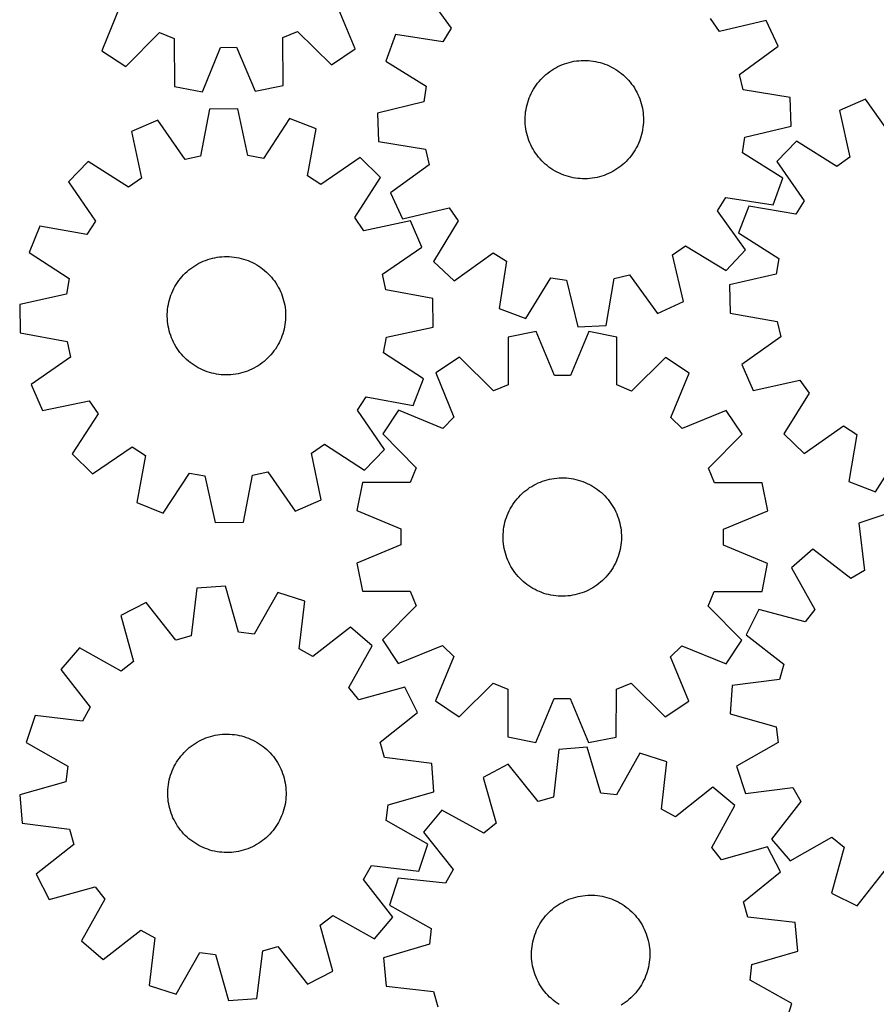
# Model space of a CAD drawing. Header units: millimetres. Extents: x 7 to 1243, y 7 to 1287.
# Tile 7 of 22: x 7 to 354, y 447 to 846. Entities that reach past the tile are written whole.
import ezdxf

# ---------------------------------------------------------------- set-up
doc = ezdxf.new("R2010")
doc.units = ezdxf.units.MM
doc.layers.add('CUT', color=7, linetype='CONTINUOUS', true_color=0x000000)

msp = doc.modelspace()

# ---------------------------------------------------------------- linework, layer by layer
at = {"layer": 'CUT'}
for p, q in [((170.20215, 858.376405), (181.510844, 842.642498)), ((47.109585, 851.4413), (39.903855, 833.454642)), ((142.60793, 834.298268), (135.107702, 852.164129)), ((290.459429, 841.390574), (286.688779, 846.59873)), ((181.510844, 842.642498), (178.142101, 837.165796)), ((309.323315, 845.817339), (290.459429, 841.390574)), ((314.135552, 835.332691), (309.323315, 845.817339)), ((49.548231, 827.124439), (63.183922, 840.890716)), ((63.183922, 840.890716), (69.144319, 838.479004)), ((69.144319, 838.479004), (69.370288, 819.103985)), ((113.288876, 838.841613), (119.208851, 841.350913)), ((113.381214, 819.465497), (113.288876, 838.841613)), ((119.208851, 841.350913), (133.068842, 827.81049)), ((158.998968, 840.16294), (154.987968, 829.346409)), ((178.142101, 837.165796), (158.998968, 840.16294)), ((80.702994, 816.946383), (88.032603, 834.882917)), ((88.032603, 834.882917), (94.462214, 834.935731)), ((94.462214, 834.935731), (102.085481, 817.122022)), ((298.480011, 823.915753), (314.135552, 835.332691)), ((39.903855, 833.454642), (49.548231, 827.124439)), ((133.068842, 827.81049), (142.60793, 834.298268)), ((154.987968, 829.346409), (171.456944, 819.137823)), ((223.163181, 826.164223), (224.011556, 826.653053)), ((224.011556, 826.653053), (224.879163, 827.106873)), ((224.879163, 827.106873), (225.764559, 827.524927)), ((225.764559, 827.524927), (226.66627, 827.906519)), ((226.66627, 827.906519), (227.582796, 828.251014)), ((227.582796, 828.251014), (228.51261, 828.557838)), ((228.51261, 828.557838), (229.454165, 828.826482)), ((229.454165, 828.826482), (230.405894, 829.056497)), ((230.405894, 829.056497), (231.366213, 829.247501)), ((231.366213, 829.247501), (232.333523, 829.399175)), ((232.333523, 829.399175), (233.306216, 829.511269)), ((233.306216, 829.511269), (234.282671, 829.583594)), ((234.282671, 829.583594), (235.261263, 829.616031)), ((235.261263, 829.616031), (236.240364, 829.608526)), ((236.240364, 829.608526), (237.218344, 829.561091)), ((237.218344, 829.561091), (238.193575, 829.473804)), ((238.193575, 829.473804), (239.164435, 829.346812)), ((239.164435, 829.346812), (240.129307, 829.180326)), ((240.129307, 829.180326), (241.086585, 828.974623)), ((241.086585, 828.974623), (242.034676, 828.730044)), ((242.034676, 828.730044), (242.972002, 828.446998)), ((242.972002, 828.446998), (243.897003, 828.125956)), ((243.897003, 828.125956), (244.808139, 827.767451)), ((244.808139, 827.767451), (245.703894, 827.37208)), ((245.703894, 827.37208), (246.582777, 826.940502)), ((246.582777, 826.940502), (247.443325, 826.473435)), ((247.443325, 826.473435), (248.284106, 825.971655)), ((217.877072, 821.837429), (218.553362, 822.545473)), ((218.553362, 822.545473), (219.257969, 823.225344)), ((219.257969, 823.225344), (219.989721, 823.875908)), ((219.989721, 823.875908), (220.7474, 824.496084)), ((220.7474, 824.496084), (221.529744, 825.08484)), ((221.529744, 825.08484), (222.335451, 825.641195)), ((222.335451, 825.641195), (223.163181, 826.164223)), ((248.284106, 825.971655), (249.103721, 825.435999)), ((249.103721, 825.435999), (249.900805, 824.867358)), ((249.900805, 824.867358), (250.674031, 824.266679)), ((250.674031, 824.266679), (251.422113, 823.63496)), ((251.422113, 823.63496), (252.143806, 822.973254)), ((252.143806, 822.973254), (252.837907, 822.282661)), ((299.970563, 817.661079), (298.480011, 823.915753)), ((69.370288, 819.103985), (80.702994, 816.946383)), ((102.085481, 817.122022), (113.381214, 819.465497)), ((171.456944, 819.137823), (170.440475, 812.788849)), ((214.958027, 817.91737), (215.476852, 818.74774)), ((215.476852, 818.74774), (216.029116, 819.556258)), ((216.029116, 819.556258), (216.613898, 820.341576)), ((216.613898, 820.341576), (217.230225, 821.102389)), ((217.230225, 821.102389), (217.877072, 821.837429)), ((252.837907, 822.282661), (253.503263, 821.564332)), ((253.503263, 821.564332), (254.138766, 820.819462)), ((254.138766, 820.819462), (254.743357, 820.049291)), ((254.743357, 820.049291), (255.316032, 819.2551)), ((255.316032, 819.2551), (255.855835, 818.438211)), ((255.855835, 818.438211), (256.36187, 817.599984)), ((212.893665, 813.487234), (213.23351, 814.405494)), ((213.23351, 814.405494), (213.610526, 815.309128)), ((213.610526, 815.309128), (214.024086, 816.196632)), ((214.024086, 816.196632), (214.473502, 817.066528)), ((214.473502, 817.066528), (214.958027, 817.91737)), ((256.36187, 817.599984), (256.833294, 816.741815)), ((256.833294, 816.741815), (257.269321, 815.865131)), ((257.269321, 815.865131), (257.669227, 814.971391)), ((257.669227, 814.971391), (258.032346, 814.062084)), ((319.09257, 814.531981), (299.970563, 817.661079)), ((319.526197, 803.003866), (319.09257, 814.531981)), ((170.440475, 812.788849), (151.607568, 808.232089)), ((211.916369, 809.698815), (212.102503, 810.66009)), ((212.102503, 810.66009), (212.327691, 811.612972)), ((212.327691, 811.612972), (212.591558, 812.555877)), ((212.591558, 812.555877), (212.893665, 813.487234)), ((258.032346, 814.062084), (258.358074, 813.138722)), ((258.358074, 813.138722), (258.645867, 812.202843)), ((258.645867, 812.202843), (258.895248, 811.256004)), ((258.895248, 811.256004), (259.105802, 810.299781)), ((349.64779, 813.944852), (339.103786, 809.264099)), ((360.868066, 798.147769), (349.64779, 813.944852)), ((83.452401, 809.82268), (79.873052, 790.779816)), ((94.987538, 809.984218), (83.452401, 809.82268)), ((99.098729, 791.049051), (94.987538, 809.984218)), ((151.607568, 808.232089), (152.041195, 796.703974)), ((211.567588, 805.801946), (211.595064, 806.780691)), ((211.595064, 806.780691), (211.662438, 807.7575)), ((211.662438, 807.7575), (211.7696, 808.730748)), ((211.7696, 808.730748), (211.916369, 809.698815)), ((259.105802, 810.299781), (259.277177, 809.335765)), ((259.277177, 809.335765), (259.409088, 808.365562)), ((259.409088, 808.365562), (259.501317, 807.390786)), ((259.501317, 807.390786), (259.553709, 806.413058)), ((259.553709, 806.413058), (259.566177, 805.434008)), ((339.103786, 809.264099), (343.294315, 790.346333)), ((62.540535, 805.357765), (51.945276, 800.794219)), ((73.584955, 789.437237), (62.540535, 805.357765)), ((116.016232, 806.106636), (105.421956, 789.883081)), ((126.735126, 801.841572), (116.016232, 806.106636)), ((211.580056, 804.822896), (211.567588, 805.801946)), ((211.632448, 803.845169), (211.580056, 804.822896)), ((211.724677, 802.870393), (211.632448, 803.845169)), ((211.856588, 801.900189), (211.724677, 802.870393)), ((259.364165, 802.505207), (259.217396, 801.53714)), ((259.471327, 803.478455), (259.364165, 802.505207)), ((259.538701, 804.455264), (259.471327, 803.478455)), ((259.566177, 805.434008), (259.538701, 804.455264)), ((300.69329, 798.447106), (319.526197, 803.003866)), ((51.945276, 800.794219), (55.925778, 781.831149)), ((123.287197, 782.774474), (126.735126, 801.841572)), ((212.027963, 800.936174), (211.856588, 801.900189)), ((212.238517, 799.979951), (212.027963, 800.936174)), ((212.487898, 799.033112), (212.238517, 799.979951)), ((212.775691, 798.097232), (212.487898, 799.033112)), ((258.542207, 798.680077), (258.2401, 797.74872)), ((258.806074, 799.622982), (258.542207, 798.680077)), ((259.031262, 800.575865), (258.806074, 799.622982)), ((259.217396, 801.53714), (259.031262, 800.575865)), ((299.676821, 792.098131), (300.69329, 798.447106)), ((152.041195, 796.703974), (171.163202, 793.574875)), ((213.101419, 797.173871), (212.775691, 798.097232)), ((213.464538, 796.264563), (213.101419, 797.173871)), ((213.864444, 795.370824), (213.464538, 796.264563)), ((214.300471, 794.49414), (213.864444, 795.370824)), ((214.771895, 793.63597), (214.300471, 794.49414)), ((257.109679, 795.039323), (256.660263, 794.169426)), ((257.523239, 795.926827), (257.109679, 795.039323)), ((257.900255, 796.83046), (257.523239, 795.926827)), ((258.2401, 797.74872), (257.900255, 796.83046)), ((321.62795, 796.941892), (313.677807, 788.582426)), ((338.039415, 786.641105), (321.62795, 796.941892)), ((79.873052, 790.779816), (73.584955, 789.437237)), ((105.421956, 789.883081), (99.098729, 791.049051)), ((171.163202, 793.574875), (172.653754, 787.320201)), ((215.27793, 792.797744), (214.771895, 793.63597)), ((215.817733, 791.980855), (215.27793, 792.797744)), ((216.390408, 791.186664), (215.817733, 791.980855)), ((216.994999, 790.416492), (216.390408, 791.186664)), ((254.519867, 790.894378), (253.90354, 790.133566)), ((255.104649, 791.679697), (254.519867, 790.894378)), ((255.656913, 792.488214), (255.104649, 791.679697)), ((256.175738, 793.318585), (255.656913, 792.488214)), ((256.660263, 794.169426), (256.175738, 793.318585)), ((316.145797, 781.889546), (299.676821, 792.098131)), ((34.33388, 788.666551), (26.291531, 780.395753)), ((50.630116, 778.184417), (34.33388, 788.666551)), ((144.67922, 790.211821), (128.682899, 779.277464)), ((152.950017, 782.169472), (144.67922, 790.211821)), ((172.653754, 787.320201), (156.998213, 775.903263)), ((217.630502, 789.671622), (216.994999, 790.416492)), ((218.295858, 788.953293), (217.630502, 789.671622)), ((218.989959, 788.262701), (218.295858, 788.953293)), ((219.711652, 787.600995), (218.989959, 788.262701)), ((220.459734, 786.969276), (219.711652, 787.600995)), ((221.23296, 786.368596), (220.459734, 786.969276)), ((250.386365, 786.73987), (249.604021, 786.151115)), ((251.144044, 787.360046), (250.386365, 786.73987)), ((251.875796, 788.010611), (251.144044, 787.360046)), ((252.580403, 788.690481), (251.875796, 788.010611)), ((253.256693, 789.398526), (252.580403, 788.690481)), ((253.90354, 790.133566), (253.256693, 789.398526)), ((313.677807, 788.582426), (324.788867, 772.708335)), ((343.294315, 790.346333), (338.039415, 786.641105)), ((128.682899, 779.277464), (123.287197, 782.774474)), ((222.030044, 785.799955), (221.23296, 786.368596)), ((222.849659, 785.264299), (222.030044, 785.799955)), ((223.69044, 784.76252), (222.849659, 785.264299)), ((224.550988, 784.295452), (223.69044, 784.76252)), ((225.429871, 783.863874), (224.550988, 784.295452)), ((226.325626, 783.468504), (225.429871, 783.863874)), ((227.236762, 783.109999), (226.325626, 783.468504)), ((228.161763, 782.788956), (227.236762, 783.109999)), ((229.099089, 782.50591), (228.161763, 782.788956)), ((230.04718, 782.261332), (229.099089, 782.50591)), ((242.621155, 782.678116), (241.6796, 782.409473)), ((243.550969, 782.98494), (242.621155, 782.678116)), ((244.467495, 783.329435), (243.550969, 782.98494)), ((245.369206, 783.711027), (244.467495, 783.329435)), ((246.254602, 784.129081), (245.369206, 783.711027)), ((247.122209, 784.582901), (246.254602, 784.129081)), ((247.970584, 785.071732), (247.122209, 784.582901)), ((248.798314, 785.59476), (247.970584, 785.071732)), ((249.604021, 786.151115), (248.798314, 785.59476)), ((26.291531, 780.395753), (37.225888, 764.399433)), ((55.925778, 781.831149), (50.630116, 778.184417)), ((142.467884, 765.873236), (152.950017, 782.169472)), ((231.004458, 782.055628), (230.04718, 782.261332)), ((231.96933, 781.889142), (231.004458, 782.055628)), ((232.94019, 781.76215), (231.96933, 781.889142)), ((233.915421, 781.674864), (232.94019, 781.76215)), ((234.893401, 781.627429), (233.915421, 781.674864)), ((235.872502, 781.619923), (234.893401, 781.627429)), ((236.851094, 781.65236), (235.872502, 781.619923)), ((237.827549, 781.724686), (236.851094, 781.65236)), ((238.800242, 781.836779), (237.827549, 781.724686)), ((239.767552, 781.988454), (238.800242, 781.836779)), ((240.727871, 782.179458), (239.767552, 781.988454)), ((241.6796, 782.409473), (240.727871, 782.179458)), ((312.134797, 771.073014), (316.145797, 781.889546)), ((156.998213, 775.903263), (161.81045, 765.418615)), ((289.622921, 768.593457), (292.991664, 774.070158)), ((292.991664, 774.070158), (312.134797, 771.073014)), ((302.247745, 770.510478), (298.101799, 759.74495)), ((321.351902, 767.274187), (302.247745, 770.510478)), ((324.788867, 772.708335), (321.351902, 767.274187)), ((161.81045, 765.418615), (180.674336, 769.84538)), ((180.674336, 769.84538), (184.444986, 764.637225)), ((300.931615, 752.859549), (289.622921, 768.593457)), ((37.225888, 764.399433), (33.728878, 759.00373)), ((146.114615, 760.577574), (142.467884, 765.873236)), ((165.077685, 764.558076), (146.114615, 760.577574)), ((169.641232, 753.962817), (165.077685, 764.558076)), ((184.444986, 764.637225), (174.350226, 748.098233)), ((14.66178, 762.451659), (10.396716, 751.732765)), ((33.728878, 759.00373), (14.66178, 762.451659)), ((298.101799, 759.74495), (314.441832, 749.331221)), ((10.396716, 751.732765), (26.620271, 741.138489)), ((153.720704, 742.918397), (169.641232, 753.962817)), ((182.808454, 740.253245), (198.542362, 751.561939)), ((198.542362, 751.561939), (204.019064, 748.193196)), ((271.33948, 750.72543), (276.547635, 754.496081)), ((275.766245, 731.861545), (271.33948, 750.72543)), ((276.547635, 754.496081), (293.086627, 744.401321)), ((293.086627, 744.401321), (300.931615, 752.859549)), ((77.534527, 746.374423), (78.371788, 746.882054)), ((78.371788, 746.882054), (79.229058, 747.355113)), ((79.229058, 747.355113), (80.104909, 747.792811)), ((80.104909, 747.792811), (80.997885, 748.19442)), ((80.997885, 748.19442), (81.906498, 748.559271)), ((81.906498, 748.559271), (82.829237, 748.886758)), ((82.829237, 748.886758), (83.764566, 749.176335)), ((83.764566, 749.176335), (84.710928, 749.42752)), ((84.710928, 749.42752), (85.666748, 749.639895)), ((85.666748, 749.639895), (86.630435, 749.813108)), ((86.630435, 749.813108), (87.600385, 749.946868)), ((87.600385, 749.946868), (88.574984, 750.040955)), ((88.574984, 750.040955), (89.55261, 750.09521)), ((89.55261, 750.09521), (90.531635, 750.109545)), ((90.531635, 750.109545), (91.510429, 750.083934)), ((91.510429, 750.083934), (92.487365, 750.018421)), ((92.487365, 750.018421), (93.460815, 749.913115)), ((93.460815, 749.913115), (94.429161, 749.768191)), ((94.429161, 749.768191), (95.390788, 749.58389)), ((95.390788, 749.58389), (96.344099, 749.360519)), ((96.344099, 749.360519), (97.287505, 749.09845)), ((97.287505, 749.09845), (98.219436, 748.798118)), ((98.219436, 748.798118), (99.138342, 748.460024)), ((99.138342, 748.460024), (100.042693, 748.084731)), ((100.042693, 748.084731), (100.930983, 747.672863)), ((100.930983, 747.672863), (101.801735, 747.225106)), ((101.801735, 747.225106), (102.653498, 746.742204)), ((102.653498, 746.742204), (103.484856, 746.224962)), ((174.350226, 748.098233), (182.808454, 740.253245)), ((204.019064, 748.193196), (201.02192, 729.050063)), ((314.441832, 749.331221), (313.346049, 742.995453)), ((72.346239, 741.930803), (73.006568, 742.653756)), ((73.006568, 742.653756), (73.695836, 743.349173)), ((73.695836, 743.349173), (74.412896, 744.015897)), ((74.412896, 744.015897), (75.156553, 744.652818)), ((75.156553, 744.652818), (75.925571, 745.258876)), ((75.925571, 745.258876), (76.718669, 745.833063)), ((76.718669, 745.833063), (77.534527, 746.374423)), ((103.484856, 746.224962), (104.294425, 745.674241)), ((104.294425, 745.674241), (105.080856, 745.090957)), ((105.080856, 745.090957), (105.842842, 744.476081)), ((105.842842, 744.476081), (106.579114, 743.830636)), ((106.579114, 743.830636), (107.288446, 743.155697)), ((107.288446, 743.155697), (107.969658, 742.452386)), ((155.063282, 736.630299), (153.720704, 742.918397)), ((247.609985, 741.214296), (253.864658, 742.704848)), ((253.864658, 742.704848), (265.281597, 727.049308)), ((313.346049, 742.995453), (294.457634, 738.674552)), ((26.620271, 741.138489), (25.454301, 734.815262)), ((69.515353, 737.946613), (70.015529, 738.788349)), ((70.015529, 738.788349), (70.549621, 739.608983)), ((70.549621, 739.608983), (71.116742, 740.407149)), ((71.116742, 740.407149), (71.715947, 741.181519)), ((71.715947, 741.181519), (72.346239, 741.930803)), ((107.969658, 742.452386), (108.621617, 741.721876)), ((108.621617, 741.721876), (109.243236, 740.965381)), ((109.243236, 740.965381), (109.833481, 740.18416)), ((109.833481, 740.18416), (110.391371, 739.379515)), ((110.391371, 739.379515), (110.915975, 738.552783)), ((110.915975, 738.552783), (111.406422, 737.705342)), ((211.838451, 725.039062), (222.047036, 741.508039)), ((222.047036, 741.508039), (228.396011, 740.491569)), ((228.396011, 740.491569), (232.952771, 721.658663)), ((244.480886, 722.092289), (247.609985, 741.214296)), ((294.457634, 738.674552), (294.747069, 727.141916)), ((25.454301, 734.815262), (6.519134, 730.704071)), ((67.869594, 734.397147), (68.226362, 735.308965)), ((68.226362, 735.308965), (68.620024, 736.205472)), ((68.620024, 736.205472), (69.049927, 737.085176)), ((69.049927, 737.085176), (69.515353, 737.946613)), ((111.406422, 737.705342), (111.861895, 736.838601)), ((111.861895, 736.838601), (112.281636, 735.954003)), ((112.281636, 735.954003), (112.664946, 735.053021)), ((112.664946, 735.053021), (113.011187, 734.137154)), ((174.106147, 733.050951), (155.063282, 736.630299)), ((6.519134, 730.704071), (6.680672, 719.168935)), ((66.65776, 729.662261), (66.822407, 730.627448)), ((66.822407, 730.627448), (67.026285, 731.585116)), ((67.026285, 731.585116), (67.269056, 732.533672)), ((67.269056, 732.533672), (67.550315, 733.471536)), ((67.550315, 733.471536), (67.869594, 734.397147)), ((113.011187, 734.137154), (113.319783, 733.207927)), ((113.319783, 733.207927), (113.59022, 732.266886)), ((113.59022, 732.266886), (113.822049, 731.315597)), ((113.822049, 731.315597), (114.014883, 730.355644)), ((174.267684, 721.515814), (174.106147, 733.050951)), ((265.281597, 727.049308), (275.766245, 731.861545)), ((66.395981, 725.758583), (66.401621, 726.737696)), ((66.401621, 726.737696), (66.447192, 727.715765)), ((66.447192, 727.715765), (66.532619, 728.691161)), ((66.532619, 728.691161), (66.65776, 729.662261)), ((114.014883, 730.355644), (114.168401, 729.388624)), ((114.168401, 729.388624), (114.282349, 728.416147)), ((114.282349, 728.416147), (114.356535, 727.439832)), ((114.356535, 727.439832), (114.390837, 726.461303)), ((201.02192, 729.050063), (211.838451, 725.039062)), ((294.747069, 727.141916), (313.828452, 723.773944)), ((66.430283, 724.780054), (66.395981, 725.758583)), ((66.50447, 723.803738), (66.430283, 724.780054)), ((66.618417, 722.831262), (66.50447, 723.803738)), ((66.771935, 721.864242), (66.618417, 722.831262)), ((114.2542, 723.528725), (114.129058, 722.557625)), ((114.339627, 724.504121), (114.2542, 723.528725)), ((114.385198, 725.482189), (114.339627, 724.504121)), ((114.390837, 726.461303), (114.385198, 725.482189)), ((313.828452, 723.773944), (315.240674, 717.501121)), ((6.680672, 719.168935), (25.723536, 715.589586)), ((66.964769, 720.904289), (66.771935, 721.864242)), ((67.196598, 719.953), (66.964769, 720.904289)), ((67.467035, 719.011958), (67.196598, 719.953)), ((67.775631, 718.082731), (67.467035, 719.011958)), ((113.236503, 718.74835), (112.917224, 717.822739)), ((113.517762, 719.686214), (113.236503, 718.74835)), ((113.760533, 720.634769), (113.517762, 719.686214)), ((113.964411, 721.592437), (113.760533, 720.634769)), ((114.129058, 722.557625), (113.964411, 721.592437)), ((155.332518, 717.404623), (174.267684, 721.515814)), ((216.01252, 719.70135), (204.695594, 717.462456)), ((223.470692, 701.817892), (216.01252, 719.70135)), ((237.395717, 719.679204), (229.900517, 701.811233)), ((232.952771, 721.658663), (244.480886, 722.092289)), ((248.707981, 717.416872), (237.395717, 719.679204)), ((25.723536, 715.589586), (27.066114, 709.301488)), ((68.121873, 717.166864), (67.775631, 718.082731)), ((68.505183, 716.265882), (68.121873, 717.166864)), ((68.924923, 715.381284), (68.505183, 716.265882)), ((69.380396, 714.514544), (68.924923, 715.381284)), ((111.736892, 715.134709), (111.271466, 714.273273)), ((112.166794, 716.014413), (111.736892, 715.134709)), ((112.560457, 716.910921), (112.166794, 716.014413)), ((112.917224, 717.822739), (112.560457, 716.910921)), ((154.166548, 711.081396), (155.332518, 717.404623)), ((204.695594, 717.462456), (204.608708, 698.086314)), ((248.754731, 698.040592), (248.707981, 717.416872)), ((315.240674, 717.501121), (299.443591, 706.280844)), ((69.870843, 713.667102), (69.380396, 714.514544)), ((70.395448, 712.840371), (69.870843, 713.667102)), ((70.953337, 712.035725), (70.395448, 712.840371)), ((71.543583, 711.254505), (70.953337, 712.035725)), ((72.165202, 710.49801), (71.543583, 711.254505)), ((109.070871, 711.038367), (108.44058, 710.289082)), ((109.670076, 711.812737), (109.070871, 711.038367)), ((110.237197, 712.610903), (109.670076, 711.812737)), ((110.77129, 713.431537), (110.237197, 712.610903)), ((111.271466, 714.273273), (110.77129, 713.431537)), ((170.390103, 700.48712), (154.166548, 711.081396)), ((27.066114, 709.301488), (11.145587, 698.257069)), ((72.81716, 709.767499), (72.165202, 710.49801)), ((73.498372, 709.064189), (72.81716, 709.767499)), ((74.207705, 708.38925), (73.498372, 709.064189)), ((74.943976, 707.743805), (74.207705, 708.38925)), ((75.705962, 707.128929), (74.943976, 707.743805)), ((76.492394, 706.545644), (75.705962, 707.128929)), ((104.861247, 706.961009), (104.068149, 706.386822)), ((105.630265, 707.567068), (104.861247, 706.961009)), ((106.373923, 708.203989), (105.630265, 707.567068)), ((107.090982, 708.870713), (106.373923, 708.203989)), ((107.78025, 709.56613), (107.090982, 708.870713)), ((108.44058, 710.289082), (107.78025, 709.56613)), ((184.93162, 709.299922), (175.332931, 702.900653)), ((198.665776, 695.63188), (184.93162, 709.299922)), ((268.455004, 709.213416), (254.692566, 695.573852)), ((278.040417, 702.794278), (268.455004, 709.213416)), ((77.301962, 705.994923), (76.492394, 706.545644)), ((78.13332, 705.477681), (77.301962, 705.994923)), ((78.985084, 704.99478), (78.13332, 705.477681)), ((79.855835, 704.547022), (78.985084, 704.99478)), ((80.744126, 704.135154), (79.855835, 704.547022)), ((81.648477, 703.759861), (80.744126, 704.135154)), ((82.567382, 703.421767), (81.648477, 703.759861)), ((83.499314, 703.121436), (82.567382, 703.421767)), ((84.44272, 702.859366), (83.499314, 703.121436)), ((85.39603, 702.635995), (84.44272, 702.859366)), ((86.357658, 702.451694), (85.39603, 702.635995)), ((96.07589, 702.792365), (95.12007, 702.57999)), ((97.022252, 703.043551), (96.07589, 702.792365)), ((97.957581, 703.333128), (97.022252, 703.043551)), ((98.88032, 703.660614), (97.957581, 703.333128)), ((99.788934, 704.025466), (98.88032, 703.660614)), ((100.681909, 704.427075), (99.788934, 704.025466)), ((101.557761, 704.864773), (100.681909, 704.427075)), ((102.41503, 705.337831), (101.557761, 704.864773)), ((103.252291, 705.845462), (102.41503, 705.337831)), ((104.068149, 706.386822), (103.252291, 705.845462)), ((175.332931, 702.900653), (182.667588, 684.966182)), ((270.668626, 684.875039), (278.040417, 702.794278)), ((299.443591, 706.280844), (304.124343, 695.73684)), ((87.326003, 702.30677), (86.357658, 702.451694)), ((88.299453, 702.201464), (87.326003, 702.30677)), ((89.276389, 702.135951), (88.299453, 702.201464)), ((90.255184, 702.110341), (89.276389, 702.135951)), ((91.234209, 702.124675), (90.255184, 702.110341)), ((92.211834, 702.178931), (91.234209, 702.124675)), ((93.186433, 702.273017), (92.211834, 702.178931)), ((94.156383, 702.406778), (93.186433, 702.273017)), ((95.12007, 702.57999), (94.156383, 702.406778)), ((166.125038, 689.768226), (170.390103, 700.48712)), ((229.900517, 701.811233), (223.470692, 701.817892)), ((304.124343, 695.73684), (323.042109, 699.92737)), ((323.042109, 699.92737), (326.747338, 694.67247)), ((11.145587, 698.257069), (15.709133, 687.66181)), ((204.608708, 698.086314), (198.665776, 695.63188)), ((254.692566, 695.573852), (248.754731, 698.040592)), ((326.747338, 694.67247), (316.44655, 678.261005)), ((15.709133, 687.66181), (34.672203, 691.642311)), ((34.672203, 691.642311), (38.318935, 686.346649)), ((143.560931, 687.820452), (147.057941, 693.216155)), ((147.057941, 693.216155), (166.125038, 689.768226)), ((154.495287, 671.824132), (143.560931, 687.820452)), ((160.197068, 687.796109), (153.77793, 678.210697)), ((178.116307, 680.424319), (160.197068, 687.796109)), ((293.14496, 687.658414), (275.21049, 680.323758)), ((299.544229, 678.059726), (293.14496, 687.658414)), ((38.318935, 686.346649), (27.836801, 670.050414)), ((182.667588, 684.966182), (178.116307, 680.424319)), ((275.21049, 680.323758), (270.668626, 684.875039)), ((324.806017, 670.310861), (340.680108, 681.421921)), ((340.680108, 681.421921), (346.114256, 677.984957)), ((153.77793, 678.210697), (167.417494, 664.448258)), ((285.876187, 664.32557), (299.544229, 678.059726)), ((316.44655, 678.261005), (324.806017, 670.310861)), ((346.114256, 677.984957), (342.877965, 658.880799)), ((36.107599, 662.008065), (52.103919, 672.942421)), ((52.103919, 672.942421), (57.499622, 669.445411)), ((124.861041, 670.388737), (130.156703, 674.035468)), ((130.156703, 674.035468), (146.452938, 663.553335)), ((146.452938, 663.553335), (154.495287, 671.824132)), ((353.643493, 654.734854), (364.057222, 671.074886)), ((27.836801, 670.050414), (36.107599, 662.008065)), ((57.499622, 669.445411), (54.051693, 650.378314)), ((128.841542, 651.425667), (124.861041, 670.388737)), ((100.913766, 661.44007), (107.201864, 662.782648)), ((107.201864, 662.782648), (118.246283, 646.86212)), ((167.417494, 664.448258), (164.950754, 658.510423)), ((288.330622, 658.382638), (285.876187, 664.32557)), ((64.770587, 646.113249), (75.364862, 662.336804)), ((75.364862, 662.336804), (81.68809, 661.170834)), ((81.68809, 661.170834), (85.799281, 642.235668)), ((97.334417, 642.397205), (100.913766, 661.44007)), ((217.725746, 658.665466), (218.642403, 659.00961)), ((218.642403, 659.00961), (219.572334, 659.316079)), ((219.572334, 659.316079), (220.513992, 659.584361)), ((220.513992, 659.584361), (221.465809, 659.814012)), ((221.465809, 659.814012), (222.426201, 660.004649)), ((222.426201, 660.004649), (223.39357, 660.155953)), ((223.39357, 660.155953), (224.366305, 660.267674)), ((224.366305, 660.267674), (225.342787, 660.339626)), ((225.342787, 660.339626), (226.321392, 660.371688)), ((226.321392, 660.371688), (227.30049, 660.363808)), ((227.30049, 660.363808), (228.278452, 660.315999)), ((228.278452, 660.315999), (229.25365, 660.228339)), ((229.25365, 660.228339), (230.224461, 660.100976)), ((230.224461, 660.100976), (231.189269, 659.93412)), ((231.189269, 659.93412), (232.146468, 659.72805)), ((232.146468, 659.72805), (233.094465, 659.483109)), ((233.094465, 659.483109), (234.031683, 659.199705)), ((234.031683, 659.199705), (234.956561, 658.878308)), ((234.956561, 658.878308), (235.86756, 658.519454)), ((342.877965, 658.880799), (353.643493, 654.734854)), ((145.574474, 658.463674), (143.312142, 647.151409)), ((164.950754, 658.510423), (145.574474, 658.463674)), ((211.047654, 654.637411), (211.80557, 655.257297)), ((211.80557, 655.257297), (212.58814, 655.845753)), ((212.58814, 655.845753), (213.39406, 656.401799)), ((213.39406, 656.401799), (214.22199, 656.92451)), ((214.22199, 656.92451), (215.070552, 657.413016)), ((215.070552, 657.413016), (215.938333, 657.866504)), ((215.938333, 657.866504), (216.823889, 658.284219)), ((216.823889, 658.284219), (217.725746, 658.665466)), ((235.86756, 658.519454), (236.763164, 658.123741)), ((236.763164, 658.123741), (237.641881, 657.691826)), ((237.641881, 657.691826), (238.502251, 657.22443)), ((238.502251, 657.22443), (239.34284, 656.722329)), ((239.34284, 656.722329), (240.162249, 656.186359)), ((240.162249, 656.186359), (240.959115, 655.617413)), ((240.959115, 655.617413), (241.732112, 655.016437)), ((241.732112, 655.016437), (242.479952, 654.384432)), ((307.706764, 658.295752), (288.330622, 658.382638)), ((309.945658, 646.978826), (307.706764, 658.295752)), ((118.246283, 646.86212), (128.841542, 651.425667)), ((207.085396, 650.319276), (207.670478, 651.104371)), ((207.670478, 651.104371), (208.287097, 651.864947)), ((208.287097, 651.864947), (208.934225, 652.59974)), ((208.934225, 652.59974), (209.610786, 653.307526)), ((209.610786, 653.307526), (210.315654, 653.987126)), ((210.315654, 653.987126), (211.047654, 654.637411)), ((242.479952, 654.384432), (243.201391, 653.72245)), ((243.201391, 653.72245), (243.895228, 653.031592)), ((243.895228, 653.031592), (244.560309, 652.313008)), ((244.560309, 652.313008), (245.195527, 651.567895)), ((245.195527, 651.567895), (245.799824, 650.797492)), ((245.799824, 650.797492), (246.372194, 650.003082)), ((54.051693, 650.378314), (64.770587, 646.113249)), ((143.312142, 647.151409), (161.180113, 639.656209)), ((204.665181, 646.073072), (205.079081, 646.960418)), ((205.079081, 646.960418), (205.52883, 647.830142)), ((205.52883, 647.830142), (206.01368, 648.680799)), ((206.01368, 648.680799), (206.532823, 649.51097)), ((206.532823, 649.51097), (207.085396, 650.319276)), ((246.372194, 650.003082), (246.911685, 649.185987)), ((246.911685, 649.185987), (247.417399, 648.347566)), ((247.417399, 648.347566), (247.888494, 647.489216)), ((247.888494, 647.489216), (248.324186, 646.612366)), ((292.0622, 639.520654), (309.945658, 646.978826)), ((203.380931, 642.377408), (203.645159, 643.320212)), ((203.645159, 643.320212), (203.947623, 644.251453)), ((203.947623, 644.251453), (204.287819, 645.169583)), ((204.287819, 645.169583), (204.665181, 646.073072)), ((248.324186, 646.612366), (248.72375, 645.718473)), ((248.72375, 645.718473), (249.086521, 644.809027)), ((249.086521, 644.809027), (249.411895, 643.885541)), ((249.411895, 643.885541), (249.69933, 642.949551)), ((249.69933, 642.949551), (249.948349, 642.002617)), ((357.857407, 645.624066), (346.904681, 642.001462)), ((85.799281, 642.235668), (97.334417, 642.397205)), ((161.180113, 639.656209), (161.173454, 633.226385)), ((202.714203, 638.52219), (202.821737, 639.495397)), ((202.821737, 639.495397), (202.968877, 640.463408)), ((202.968877, 640.463408), (203.155379, 641.424612)), ((203.155379, 641.424612), (203.380931, 642.377408)), ((249.948349, 642.002617), (250.158536, 641.046313)), ((250.158536, 641.046313), (250.329542, 640.082232)), ((250.329542, 640.082232), (250.461082, 639.111979)), ((250.461082, 639.111979), (250.552938, 638.137167)), ((292.05554, 633.090829), (292.0622, 639.520654)), ((346.904681, 642.001462), (349.217051, 622.763599)), ((202.618604, 636.566674), (202.646455, 637.545407)), ((202.630698, 635.587619), (202.618604, 636.566674)), ((202.682716, 634.609871), (202.630698, 635.587619)), ((202.646455, 637.545407), (202.714203, 638.52219)), ((250.589199, 635.201631), (250.52145, 634.224848)), ((250.552938, 638.137167), (250.604956, 637.15942)), ((250.617049, 636.180365), (250.589199, 635.201631)), ((250.604956, 637.15942), (250.617049, 636.180365)), ((161.173454, 633.226385), (143.289995, 625.768212)), ((202.774571, 633.63506), (202.682716, 634.609871)), ((202.906111, 632.664806), (202.774571, 633.63506)), ((203.077117, 631.700725), (202.906111, 632.664806)), ((203.287305, 630.744422), (203.077117, 631.700725)), ((250.080275, 631.322427), (249.854722, 630.36963)), ((250.266776, 632.28363), (250.080275, 631.322427)), ((250.413916, 633.251641), (250.266776, 632.28363)), ((250.52145, 634.224848), (250.413916, 633.251641)), ((309.923511, 625.595629), (292.05554, 633.090829)), ((328.303172, 631.455114), (319.570483, 623.916837)), ((343.623666, 619.592363), (328.303172, 631.455114)), ((203.536323, 629.797487), (203.287305, 630.744422)), ((203.823759, 628.861498), (203.536323, 629.797487)), ((204.149133, 627.938012), (203.823759, 628.861498)), ((204.511904, 627.028565), (204.149133, 627.938012)), ((204.911468, 626.134673), (204.511904, 627.028565)), ((248.947835, 627.577455), (248.570473, 626.673966)), ((249.288031, 628.495585), (248.947835, 627.577455)), ((249.590494, 629.426826), (249.288031, 628.495585)), ((249.854722, 630.36963), (249.590494, 629.426826)), ((143.289995, 625.768212), (145.52889, 614.451286)), ((205.34716, 625.257822), (204.911468, 626.134673)), ((205.818255, 624.399472), (205.34716, 625.257822)), ((206.323969, 623.561052), (205.818255, 624.399472)), ((206.86346, 622.743956), (206.323969, 623.561052)), ((246.70283, 623.236068), (246.150258, 622.427762)), ((247.221974, 624.06624), (246.70283, 623.236068)), ((247.706823, 624.916896), (247.221974, 624.06624)), ((248.156573, 625.786621), (247.706823, 624.916896)), ((248.570473, 626.673966), (248.156573, 625.786621)), ((307.66118, 614.283365), (309.923511, 625.595629)), ((319.570483, 623.916837), (329.068845, 607.028275)), ((207.43583, 621.949546), (206.86346, 622.743956)), ((208.040127, 621.179143), (207.43583, 621.949546)), ((208.675344, 620.43403), (208.040127, 621.179143)), ((209.340425, 619.715446), (208.675344, 620.43403)), ((210.034262, 619.024588), (209.340425, 619.715446)), ((210.755702, 618.362606), (210.034262, 619.024588)), ((243.624867, 619.439513), (242.92, 618.759912)), ((244.301428, 620.147298), (243.624867, 619.439513)), ((244.948556, 620.882091), (244.301428, 620.147298)), ((245.565175, 621.642667), (244.948556, 620.882091)), ((246.150258, 622.427762), (245.565175, 621.642667)), ((349.217051, 622.763599), (343.623666, 619.592363)), ((78.442767, 615.577501), (76.05626, 596.348695)), ((89.945454, 616.457076), (78.442767, 615.577501)), ((95.227853, 597.814686), (89.945454, 616.457076)), ((211.503542, 617.730601), (210.755702, 618.362606)), ((212.276538, 617.129625), (211.503542, 617.730601)), ((213.073404, 616.560679), (212.276538, 617.129625)), ((213.892814, 616.02471), (213.073404, 616.560679)), ((214.733403, 615.522609), (213.892814, 616.02471)), ((215.593772, 615.055212), (214.733403, 615.522609)), ((216.47249, 614.623298), (215.593772, 615.055212)), ((237.297321, 614.880534), (236.411765, 614.462819)), ((238.165102, 615.334022), (237.297321, 614.880534)), ((239.013663, 615.822528), (238.165102, 615.334022)), ((239.841593, 616.345239), (239.013663, 615.822528)), ((240.647514, 616.901286), (239.841593, 616.345239)), ((241.430083, 617.489741), (240.647514, 616.901286)), ((242.187999, 618.109628), (241.430083, 617.489741)), ((242.92, 618.759912), (242.187999, 618.109628)), ((111.174809, 613.896582), (101.611418, 597.044758)), ((122.138505, 610.307315), (111.174809, 613.896582)), ((145.52889, 614.451286), (164.905032, 614.3644)), ((164.905032, 614.3644), (167.359466, 608.421469)), ((217.368094, 614.227584), (216.47249, 614.623298)), ((218.279093, 613.868731), (217.368094, 614.227584)), ((219.203971, 613.547334), (218.279093, 613.868731)), ((220.141188, 613.263929), (219.203971, 613.547334)), ((221.089186, 613.018988), (220.141188, 613.263929)), ((222.046385, 612.812918), (221.089186, 613.018988)), ((223.011193, 612.646063), (222.046385, 612.812918)), ((223.982004, 612.518699), (223.011193, 612.646063)), ((224.957202, 612.43104), (223.982004, 612.518699)), ((225.935163, 612.38323), (224.957202, 612.43104)), ((226.914261, 612.37535), (225.935163, 612.38323)), ((227.892866, 612.407412), (226.914261, 612.37535)), ((228.869349, 612.479364), (227.892866, 612.407412)), ((229.842084, 612.591085), (228.869349, 612.479364)), ((230.809452, 612.74239), (229.842084, 612.591085)), ((231.769844, 612.933026), (230.809452, 612.74239)), ((232.721662, 613.162677), (231.769844, 612.933026)), ((233.663319, 613.43096), (232.721662, 613.162677)), ((234.593251, 613.737428), (233.663319, 613.43096)), ((235.509908, 614.081572), (234.593251, 613.737428)), ((236.411765, 614.462819), (235.509908, 614.081572)), ((285.81816, 608.29878), (288.2849, 614.236615)), ((288.2849, 614.236615), (307.66118, 614.283365)), ((57.849543, 609.818967), (47.559044, 604.604458)), ((69.863976, 594.617131), (57.849543, 609.818967)), ((119.884671, 591.062506), (122.138505, 610.307315)), ((167.359466, 608.421469), (153.691424, 594.687313)), ((299.457724, 594.536342), (285.81816, 608.29878)), ((306.420842, 607.054792), (301.237663, 596.748478)), ((325.114811, 601.957939), (306.420842, 607.054792)), ((329.068845, 607.028275), (325.114811, 601.957939)), ((47.559044, 604.604458), (52.712744, 585.926081)), ((140.772012, 599.817605), (125.487677, 587.908301)), ((149.527593, 592.30593), (140.772012, 599.817605)), ((76.05626, 596.348695), (69.863976, 594.617131)), ((101.611418, 597.044758), (95.227853, 597.814686)), ((301.237663, 596.748478), (316.475978, 584.780347)), ((30.737081, 591.40358), (23.225406, 582.647999)), ((47.654461, 581.95664), (30.737081, 591.40358)), ((125.487677, 587.908301), (119.884671, 591.062506)), ((140.080653, 575.38855), (149.527593, 592.30593)), ((153.691424, 594.687313), (160.090693, 585.088624)), ((160.090693, 585.088624), (178.025163, 592.423281)), ((178.025163, 592.423281), (182.567027, 587.871999)), ((270.568065, 587.780856), (275.119347, 592.32272)), ((275.119347, 592.32272), (293.038586, 584.950929)), ((293.038586, 584.950929), (299.457724, 594.536342)), ((182.567027, 587.871999), (175.195237, 569.95276)), ((277.902722, 569.846385), (270.568065, 587.780856)), ((52.712744, 585.926081), (47.654461, 581.95664)), ((316.475978, 584.780347), (314.763261, 578.582824)), ((23.225406, 582.647999), (35.13471, 567.363664)), ((144.050093, 570.330267), (140.080653, 575.38855)), ((162.728471, 575.483967), (144.050093, 570.330267)), ((167.94298, 565.193468), (162.728471, 575.483967)), ((184.780649, 563.533622), (198.543088, 577.173186)), ((198.543088, 577.173186), (204.480923, 574.706446)), ((248.626945, 574.660724), (254.569877, 577.115159)), ((254.569877, 577.115159), (268.304033, 563.447117)), ((295.541804, 576.13783), (294.697227, 564.63252)), ((314.763261, 578.582824), (295.541804, 576.13783)), ((204.480923, 574.706446), (204.527672, 555.330166)), ((215.839937, 553.067835), (223.335137, 570.935806)), ((223.335137, 570.935806), (229.764961, 570.929146)), ((229.764961, 570.929146), (237.223134, 553.045688)), ((248.54006, 555.284582), (248.626945, 574.660724)), ((35.13471, 567.363664), (31.980504, 561.760658)), ((175.195237, 569.95276), (184.780649, 563.533622)), ((268.304033, 563.447117), (277.902722, 569.846385)), ((12.735696, 564.014492), (9.146429, 553.050796)), ((31.980504, 561.760658), (12.735696, 564.014492)), ((152.741144, 553.179035), (167.94298, 565.193468)), ((294.697227, 564.63252), (313.3556, 559.40686)), ((313.3556, 559.40686), (314.144945, 553.025667)), ((81.163359, 554.533482), (82.071565, 554.899347)), ((82.071565, 554.899347), (82.993938, 555.227862)), ((82.993938, 555.227862), (83.928944, 555.518483)), ((83.928944, 555.518483), (84.875025, 555.770723)), ((84.875025, 555.770723), (85.830607, 555.984165)), ((85.830607, 555.984165), (86.794101, 556.158452)), ((86.794101, 556.158452), (87.763901, 556.293294)), ((87.763901, 556.293294), (88.738394, 556.388468)), ((88.738394, 556.388468), (89.715959, 556.443814)), ((89.715959, 556.443814), (90.694967, 556.45924)), ((90.694967, 556.45924), (91.67379, 556.434722)), ((91.67379, 556.434722), (92.650798, 556.370298)), ((92.650798, 556.370298), (93.624365, 556.266078)), ((93.624365, 556.266078), (94.592871, 556.122234)), ((94.592871, 556.122234), (95.554704, 555.939006)), ((95.554704, 555.939006), (96.508263, 555.716698)), ((96.508263, 555.716698), (97.451961, 555.455682)), ((97.451961, 555.455682), (98.384226, 555.15639)), ((98.384226, 555.15639), (99.303509, 554.819321)), ((204.527672, 555.330166), (215.839937, 553.067835)), ((237.223134, 553.045688), (248.54006, 555.284582)), ((9.146429, 553.050796), (25.998253, 543.487405)), ((74.583035, 550.347616), (75.325982, 550.985367)), ((75.325982, 550.985367), (76.094323, 551.592283)), ((76.094323, 551.592283), (76.88678, 552.167354)), ((76.88678, 552.167354), (77.702034, 552.709623)), ((77.702034, 552.709623), (78.538728, 553.218188)), ((78.538728, 553.218188), (79.395469, 553.692203)), ((79.395469, 553.692203), (80.270832, 554.130877)), ((80.270832, 554.130877), (81.163359, 554.533482)), ((99.303509, 554.819321), (100.208277, 554.445037)), ((100.208277, 554.445037), (101.097027, 554.03416)), ((101.097027, 554.03416), (101.968277, 553.587374)), ((101.968277, 553.587374), (102.820579, 553.105423)), ((102.820579, 553.105423), (103.652513, 552.589109)), ((103.652513, 552.589109), (104.462696, 552.039291)), ((104.462696, 552.039291), (105.249777, 551.456884)), ((105.249777, 551.456884), (106.012449, 550.842858)), ((154.472708, 546.986751), (152.741144, 553.179035)), ((236.773003, 551.163138), (225.278302, 550.184712)), ((242.215468, 532.566849), (236.773003, 551.163138)), ((314.144945, 553.025667), (297.322292, 543.411054)), ((71.290909, 546.735194), (71.88925, 547.510232)), ((71.88925, 547.510232), (72.518705, 548.260219)), ((72.518705, 548.260219), (73.178228, 548.983908)), ((73.178228, 548.983908), (73.86672, 549.680093)), ((73.86672, 549.680093), (74.583035, 550.347616)), ((106.012449, 550.842858), (106.74944, 550.198235)), ((106.74944, 550.198235), (107.459525, 549.524088)), ((107.459525, 549.524088), (108.141521, 548.821538)), ((108.141521, 548.821538), (108.794293, 548.091755)), ((108.794293, 548.091755), (109.416756, 547.335954)), ((109.416756, 547.335954), (110.007873, 546.555392)), ((173.701514, 544.600244), (154.472708, 546.986751)), ((225.278302, 550.184712), (223.057186, 530.9361)), ((258.023584, 548.78524), (248.605416, 531.851826)), ((269.017731, 545.290357), (258.023584, 548.78524)), ((25.998253, 543.487405), (25.228325, 537.10384)), ((68.798879, 542.530735), (69.2278, 543.410918)), ((69.2278, 543.410918), (69.692265, 544.272873)), ((69.692265, 544.272873), (70.191502, 545.115167)), ((70.191502, 545.115167), (70.724679, 545.936396)), ((70.724679, 545.936396), (71.290909, 546.735194)), ((110.007873, 546.555392), (110.566659, 545.751369)), ((110.566659, 545.751369), (111.092186, 544.925224)), ((111.092186, 544.925224), (111.583578, 544.07833)), ((111.583578, 544.07833), (112.040017, 543.212098)), ((112.040017, 543.212098), (112.460744, 542.327969)), ((174.581088, 533.097556), (173.701514, 544.600244)), ((204.735343, 544.249358), (194.490051, 538.946578)), ((216.880017, 529.151368), (204.735343, 544.249358)), ((266.929421, 526.026884), (269.017731, 545.290357)), ((297.322292, 543.411054), (300.944897, 532.458328)), ((67.452008, 538.85743), (67.73222, 539.795607)), ((67.73222, 539.795607), (68.050467, 540.721574)), ((68.050467, 540.721574), (68.406217, 541.633789)), ((68.406217, 541.633789), (68.798879, 542.530735)), ((112.460744, 542.327969), (112.845059, 541.427415)), ((112.845059, 541.427415), (113.192322, 540.511935)), ((113.192322, 540.511935), (113.501954, 539.583052)), ((113.501954, 539.583052), (113.773441, 538.642313)), ((194.490051, 538.946578), (199.804132, 520.313195)), ((25.228325, 537.10384), (6.585935, 531.821442)), ((66.635518, 534.038609), (66.719857, 535.0141)), ((66.719857, 535.0141), (66.843915, 535.985339)), ((66.843915, 535.985339), (67.007485, 536.950709)), ((67.007485, 536.950709), (67.210295, 537.908605)), ((67.210295, 537.908605), (67.452008, 538.85743)), ((113.773441, 538.642313), (114.00633, 537.691283)), ((114.00633, 537.691283), (114.200235, 536.731546)), ((114.200235, 536.731546), (114.354832, 535.764698)), ((114.354832, 535.764698), (114.469864, 534.792349)), ((287.740726, 534.96122), (272.559335, 522.920962)), ((296.560559, 527.525091), (287.740726, 534.96122)), ((6.585935, 531.821442), (7.465509, 520.318754)), ((66.586491, 532.081371), (66.591038, 533.060491)), ((66.621884, 531.102881), (66.586491, 532.081371)), ((66.591038, 533.060491), (66.635518, 534.038609)), ((66.69716, 530.126649), (66.621884, 531.102881)), ((114.469864, 534.792349), (114.545139, 533.816117)), ((114.575986, 531.858507), (114.531506, 530.880389)), ((114.545139, 533.816117), (114.580533, 532.837627)), ((114.580533, 532.837627), (114.575986, 531.858507)), ((155.938699, 527.815158), (174.581088, 533.097556)), ((248.605416, 531.851826), (242.215468, 532.566849)), ((300.944897, 532.458328), (320.182759, 534.770697)), ((320.182759, 534.770697), (323.353996, 529.177313)), ((66.812192, 529.1543), (66.69716, 530.126649)), ((66.966788, 528.187452), (66.812192, 529.1543)), ((67.160693, 527.227715), (66.966788, 528.187452)), ((67.393583, 526.276685), (67.160693, 527.227715)), ((113.956728, 527.010394), (113.715016, 526.061568)), ((114.159538, 527.968289), (113.956728, 527.010394)), ((114.323108, 528.933659), (114.159538, 527.968289)), ((114.447166, 529.904898), (114.323108, 528.933659)), ((114.531506, 530.880389), (114.447166, 529.904898)), ((155.168771, 521.431593), (155.938699, 527.815158)), ((223.057186, 530.9361), (216.880017, 529.151368)), ((287.2594, 510.527124), (296.560559, 527.525091)), ((323.353996, 529.177313), (311.491245, 513.856818)), ((67.66507, 525.335946), (67.393583, 526.276685)), ((67.974702, 524.407063), (67.66507, 525.335946)), ((68.321964, 523.491583), (67.974702, 524.407063)), ((68.706279, 522.591029), (68.321964, 523.491583)), ((112.760806, 523.285209), (112.368144, 522.388263)), ((113.116557, 524.197424), (112.760806, 523.285209)), ((113.434803, 525.123391), (113.116557, 524.197424)), ((113.715016, 526.061568), (113.434803, 525.123391)), ((177.782193, 525.601576), (170.346064, 516.781743)), ((194.78016, 516.300417), (177.782193, 525.601576)), ((272.559335, 522.920962), (266.929421, 526.026884)), ((7.465509, 520.318754), (26.694316, 517.932247)), ((69.127006, 521.7069), (68.706279, 522.591029)), ((69.583446, 520.840668), (69.127006, 521.7069)), ((70.074838, 519.993774), (69.583446, 520.840668)), ((70.600364, 519.167629), (70.074838, 519.993774)), ((71.159151, 518.363606), (70.600364, 519.167629)), ((110.442345, 518.982602), (109.876115, 518.183804)), ((110.975522, 519.803831), (110.442345, 518.982602)), ((111.474758, 520.646125), (110.975522, 519.803831)), ((111.939223, 521.50808), (111.474758, 520.646125)), ((112.368144, 522.388263), (111.939223, 521.50808)), ((172.020595, 511.868202), (155.168771, 521.431593)), ((199.804132, 520.313195), (194.78016, 516.300417)), ((26.694316, 517.932247), (28.425879, 511.739963)), ((71.750267, 517.583044), (71.159151, 518.363606)), ((72.37273, 516.827243), (71.750267, 517.583044)), ((73.025503, 516.09746), (72.37273, 516.827243)), ((73.707499, 515.39491), (73.025503, 516.09746)), ((74.417583, 514.720763), (73.707499, 515.39491)), ((107.300304, 515.238905), (106.583988, 514.571382)), ((107.988796, 515.93509), (107.300304, 515.238905)), ((108.648318, 516.658779), (107.988796, 515.93509)), ((109.277774, 517.408766), (108.648318, 516.658779)), ((109.876115, 518.183804), (109.277774, 517.408766)), ((170.346064, 516.781743), (182.386322, 501.600353)), ((28.425879, 511.739963), (13.224044, 499.72553)), ((75.154575, 514.07614), (74.417583, 514.720763)), ((75.917246, 513.462114), (75.154575, 514.07614)), ((76.704328, 512.879707), (75.917246, 513.462114)), ((77.51451, 512.329889), (76.704328, 512.879707)), ((78.346444, 511.813575), (77.51451, 512.329889)), ((79.198746, 511.331624), (78.346444, 511.813575)), ((80.069997, 510.884838), (79.198746, 511.331624)), ((101.771554, 511.226795), (100.896192, 510.788121)), ((102.628296, 511.70081), (101.771554, 511.226795)), ((103.464989, 512.209375), (102.628296, 511.70081)), ((104.280243, 512.751644), (103.464989, 512.209375)), ((105.0727, 513.326715), (104.280243, 512.751644)), ((105.841042, 513.933631), (105.0727, 513.326715)), ((106.583988, 514.571382), (105.841042, 513.933631)), ((168.431328, 500.904506), (172.020595, 511.868202)), ((311.491245, 513.856818), (319.029521, 505.124129)), ((319.029521, 505.124129), (335.918083, 514.622492)), ((335.918083, 514.622492), (340.988419, 510.668458)), ((80.958746, 510.473961), (80.069997, 510.884838)), ((81.863515, 510.099677), (80.958746, 510.473961)), ((82.782797, 509.762608), (81.863515, 510.099677)), ((83.715063, 509.463316), (82.782797, 509.762608)), ((84.658761, 509.2023), (83.715063, 509.463316)), ((85.612319, 508.979992), (84.658761, 509.2023)), ((86.574152, 508.796764), (85.612319, 508.979992)), ((87.542658, 508.65292), (86.574152, 508.796764)), ((88.516226, 508.5487), (87.542658, 508.65292)), ((89.493234, 508.484276), (88.516226, 508.5487)), ((90.472057, 508.459758), (89.493234, 508.484276)), ((91.451065, 508.475184), (90.472057, 508.459758)), ((92.428629, 508.53053), (91.451065, 508.475184)), ((93.403122, 508.625704), (92.428629, 508.53053)), ((94.372923, 508.760546), (93.403122, 508.625704)), ((95.336416, 508.934833), (94.372923, 508.760546)), ((96.291999, 509.148275), (95.336416, 508.934833)), ((97.23808, 509.400515), (96.291999, 509.148275)), ((98.173085, 509.691136), (97.23808, 509.400515)), ((99.095458, 510.019651), (98.173085, 509.691136)), ((100.003665, 510.385516), (99.095458, 510.019651)), ((100.896192, 510.788121), (100.003665, 510.385516)), ((291.272178, 505.503152), (287.2594, 510.527124)), ((309.905561, 510.817233), (291.272178, 505.503152)), ((315.208341, 500.571941), (309.905561, 510.817233)), ((340.988419, 510.668458), (335.891566, 491.974488)), ((146.032314, 497.555334), (149.186519, 503.15834)), ((149.186519, 503.15834), (168.431328, 500.904506)), ((13.224044, 499.72553), (18.438552, 489.435031)), ((182.386322, 501.600353), (179.2804, 495.970438)), ((300.11035, 488.427267), (315.208341, 500.571941)), ((346.197881, 486.79131), (358.166012, 502.029625)), ((157.941618, 482.270999), (146.032314, 497.555334)), ((160.016927, 498.058748), (156.522044, 487.064602)), ((179.2804, 495.970438), (160.016927, 498.058748)), ((18.438552, 489.435031), (37.11693, 494.588731)), ((37.11693, 494.588731), (41.086371, 489.530448)), ((234.987352, 490.967092), (235.96045, 491.075603)), ((235.96045, 491.075603), (236.937165, 491.144333)), ((236.937165, 491.144333), (237.91587, 491.173167)), ((237.91587, 491.173167), (238.894937, 491.162057)), ((238.894937, 491.162057), (239.872736, 491.111021)), ((239.872736, 491.111021), (240.847639, 491.020145)), ((335.891566, 491.974488), (346.197881, 486.79131)), ((41.086371, 489.530448), (31.63943, 472.613068)), ((156.522044, 487.064602), (173.455458, 477.646433)), ((224.167762, 486.692562), (224.975512, 487.245947)), ((224.975512, 487.245947), (225.805162, 487.765924)), ((225.805162, 487.765924), (226.655331, 488.251628)), ((226.655331, 488.251628), (227.524603, 488.70225)), ((227.524603, 488.70225), (228.411532, 489.117042)), ((228.411532, 489.117042), (229.314642, 489.495311)), ((229.314642, 489.495311), (230.232429, 489.836429)), ((230.232429, 489.836429), (231.163367, 490.139828)), ((231.163367, 490.139828), (232.105904, 490.405003)), ((232.105904, 490.405003), (233.058474, 490.631513)), ((233.058474, 490.631513), (234.01949, 490.81898)), ((234.01949, 490.81898), (234.987352, 490.967092)), ((240.847639, 491.020145), (241.818025, 490.88958)), ((241.818025, 490.88958), (242.782277, 490.719542)), ((242.782277, 490.719542), (243.738791, 490.510316)), ((243.738791, 490.510316), (244.685975, 490.262248)), ((244.685975, 490.262248), (245.622253, 489.975753)), ((245.622253, 489.975753), (246.546065, 489.651307)), ((246.546065, 489.651307), (247.455876, 489.28945)), ((247.455876, 489.28945), (248.350169, 488.890784)), ((248.350169, 488.890784), (249.227457, 488.455973)), ((249.227457, 488.455973), (250.08628, 487.985741)), ((250.08628, 487.985741), (250.925208, 487.480869)), ((250.925208, 487.480869), (251.742845, 486.942199)), ((301.895083, 482.250098), (300.11035, 488.427267)), ((219.85361, 482.725968), (220.503158, 483.458621)), ((220.503158, 483.458621), (221.182051, 484.164171)), ((221.182051, 484.164171), (221.889156, 484.841443)), ((221.889156, 484.841443), (222.623298, 485.489309)), ((222.623298, 485.489309), (223.383255, 486.106691)), ((223.383255, 486.106691), (224.167762, 486.692562)), ((251.742845, 486.942199), (252.537829, 486.370628)), ((252.537829, 486.370628), (253.308839, 485.767105)), ((253.308839, 485.767105), (254.05459, 485.132636)), ((254.05459, 485.132636), (254.773841, 484.468278)), ((254.773841, 484.468278), (255.465396, 483.775135)), ((255.465396, 483.775135), (256.128103, 483.054361)), ((256.128103, 483.054361), (256.760859, 482.307156)), ((128.454279, 478.992917), (133.512563, 482.962358)), ((133.512563, 482.962358), (150.429942, 473.515418)), ((150.429942, 473.515418), (157.941618, 482.270999)), ((217.082047, 478.700284), (217.5697, 479.549336)), ((217.5697, 479.549336), (218.091579, 480.377791)), ((218.091579, 480.377791), (218.646816, 481.184269)), ((218.646816, 481.184269), (219.234485, 481.96743)), ((219.234485, 481.96743), (219.85361, 482.725968)), ((256.760859, 482.307156), (257.362611, 481.534764)), ((257.362611, 481.534764), (257.932357, 480.738469)), ((257.932357, 480.738469), (258.469149, 479.919599)), ((258.469149, 479.919599), (258.972094, 479.079515)), ((258.972094, 479.079515), (259.440355, 478.219615)), ((321.143695, 480.028982), (301.895083, 482.250098)), ((322.122121, 468.534281), (321.143695, 480.028982)), ((40.395011, 465.101393), (55.679346, 477.010697)), ((55.679346, 477.010697), (61.282353, 473.856492)), ((133.60798, 460.31454), (128.454279, 478.992917)), ((173.455458, 477.646433), (172.740435, 471.256485)), ((215.183508, 474.196592), (215.489042, 475.126831)), ((215.489042, 475.126831), (215.832265, 476.043833)), ((215.832265, 476.043833), (216.212606, 476.946073)), ((216.212606, 476.946073), (216.629431, 477.832048)), ((216.629431, 477.832048), (217.082047, 478.700284)), ((259.440355, 478.219615), (259.873152, 477.341332)), ((259.873152, 477.341332), (260.269765, 476.446126)), ((260.269765, 476.446126), (260.629534, 475.535488)), ((260.629534, 475.535488), (260.951859, 474.610933)), ((31.63943, 472.613068), (40.395011, 465.101393)), ((61.282353, 473.856492), (59.028519, 454.611683)), ((172.740435, 471.256485), (154.144146, 465.81402)), ((214.347472, 470.374515), (214.497805, 471.342035)), ((214.497805, 471.342035), (214.687477, 472.302618)), ((214.687477, 472.302618), (214.916171, 473.254666)), ((214.916171, 473.254666), (215.183508, 474.196592)), ((260.951859, 474.610933), (261.236205, 473.674001)), ((261.236205, 473.674001), (261.482099, 472.72625)), ((261.482099, 472.72625), (261.68913, 471.769258)), ((261.68913, 471.769258), (261.856955, 470.804618)), ((69.992215, 451.022416), (79.555606, 467.87424)), ((79.555606, 467.87424), (85.939171, 467.104312)), ((85.939171, 467.104312), (91.221569, 448.461922)), ((102.724256, 449.341497), (105.110764, 468.570303)), ((105.110764, 468.570303), (111.303047, 470.301867)), ((111.303047, 470.301867), (123.317481, 455.100031)), ((214.134678, 467.446478), (214.165758, 468.425114)), ((214.143542, 466.467388), (214.134678, 467.446478)), ((214.165758, 468.425114), (214.236728, 469.401668)), ((214.236728, 469.401668), (214.347472, 470.374515)), ((261.856955, 470.804618), (261.985293, 469.833936)), ((261.985293, 469.833936), (262.073932, 468.858827)), ((262.073932, 468.858827), (262.122724, 467.880913)), ((262.122724, 467.880913), (262.131588, 466.901824)), ((303.525831, 463.091816), (322.122121, 468.534281)), ((154.144146, 465.81402), (155.122572, 454.319319)), ((214.192334, 465.489475), (214.143542, 466.467388)), ((214.280973, 464.514365), (214.192334, 465.489475)), ((214.409312, 463.543683), (214.280973, 464.514365)), ((214.577136, 462.579043), (214.409312, 463.543683)), ((261.918794, 463.973786), (261.768461, 463.006266)), ((262.029538, 464.946633), (261.918794, 463.973786)), ((262.100509, 465.923187), (262.029538, 464.946633)), ((262.131588, 466.901824), (262.100509, 465.923187)), ((302.810809, 456.701868), (303.525831, 463.091816)), ((123.317481, 455.100031), (133.60798, 460.31454)), ((214.784168, 461.622051), (214.577136, 462.579043)), ((215.030061, 460.6743), (214.784168, 461.622051)), ((215.314407, 459.737368), (215.030061, 460.6743)), ((215.636733, 458.812813), (215.314407, 459.737368)), ((260.777225, 459.22147), (260.434002, 458.304468)), ((261.082759, 460.151709), (260.777225, 459.22147)), ((261.350096, 461.093636), (261.082759, 460.151709)), ((261.57879, 462.045683), (261.350096, 461.093636)), ((261.768461, 463.006266), (261.57879, 462.045683)), ((215.996501, 457.902175), (215.636733, 458.812813)), ((216.393114, 457.006969), (215.996501, 457.902175)), ((216.825911, 456.128686), (216.393114, 457.006969)), ((217.294172, 455.268786), (216.825911, 456.128686)), ((217.797117, 454.428702), (217.294172, 455.268786)), ((259.18422, 455.648017), (258.696566, 454.798965)), ((259.636836, 456.516253), (259.18422, 455.648017)), ((260.053661, 457.402228), (259.636836, 456.516253)), ((260.434002, 458.304468), (260.053661, 457.402228)), ((319.744223, 447.2837), (302.810809, 456.701868)), ((59.028519, 454.611683), (69.992215, 451.022416)), ((155.122572, 454.319319), (174.371184, 452.098203)), ((174.371184, 452.098203), (176.155916, 445.921034)), ((218.33391, 453.609832), (217.797117, 454.428702)), ((218.903656, 452.813538), (218.33391, 453.609832)), ((219.505408, 452.041145), (218.903656, 452.813538)), ((220.138164, 451.29394), (219.505408, 452.041145)), ((220.800871, 450.573167), (220.138164, 451.29394)), ((256.412657, 451.622333), (255.763108, 450.88968)), ((257.031781, 452.380872), (256.412657, 451.622333)), ((257.619451, 453.164032), (257.031781, 452.380872)), ((258.174687, 453.97051), (257.619451, 453.164032)), ((258.696566, 454.798965), (258.174687, 453.97051)), ((91.221569, 448.461922), (102.724256, 449.341497)), ((221.492425, 449.880023), (220.800871, 450.573167)), ((222.211676, 449.215665), (221.492425, 449.880023)), ((222.957428, 448.581196), (222.211676, 449.215665)), ((223.728437, 447.977674), (222.957428, 448.581196)), ((224.523422, 447.406102), (223.728437, 447.977674)), ((225.341059, 446.867432), (224.523422, 447.406102)), ((252.098505, 447.655739), (251.290755, 447.102354)), ((252.883011, 448.24161), (252.098505, 447.655739)), ((253.642968, 448.858992), (252.883011, 448.24161)), ((254.37711, 449.506858), (253.642968, 448.858992)), ((255.084216, 450.18413), (254.37711, 449.506858)), ((255.763108, 450.88968), (255.084216, 450.18413)), ((316.249339, 436.289553), (319.744223, 447.2837)), ((251.290755, 447.102354), (250.461105, 446.582377))]:
    msp.add_line(p, q, dxfattribs=at)

doc.saveas('drawing.dxf')
